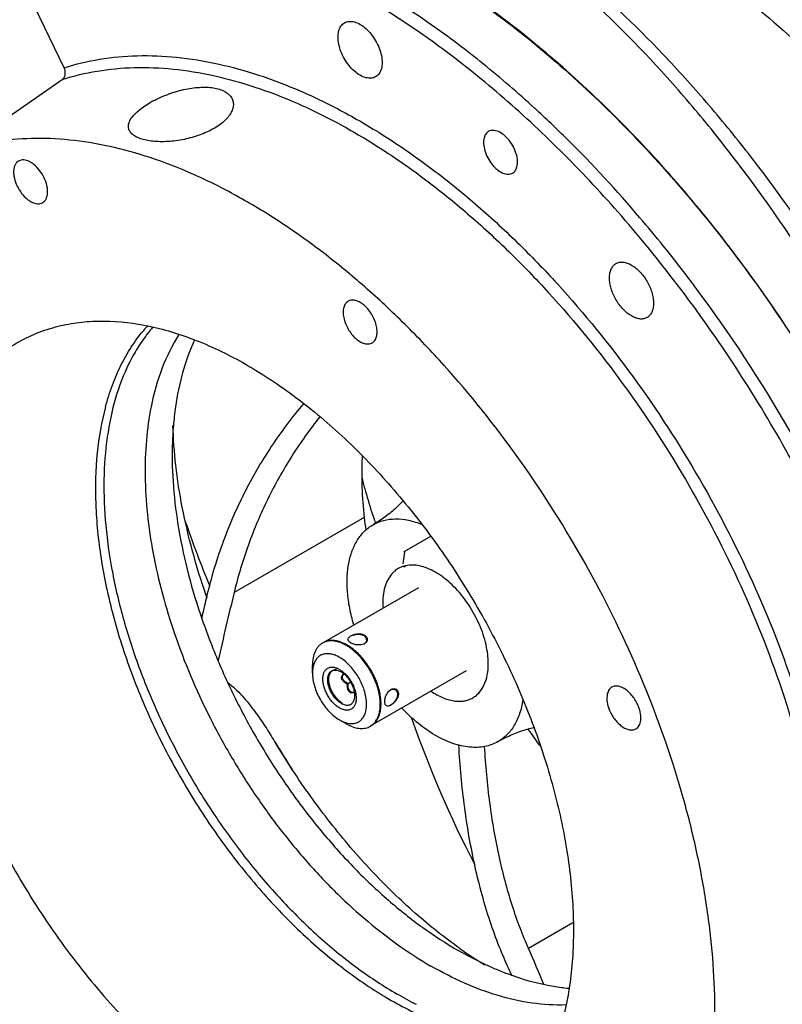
# Model space of a CAD drawing. Header units: inches. Extents: x 0 to 34, y 0 to 22.
# Tile 134 of 164: x 26.6 to 27.9, y 13.3 to 14.9. Entities that reach past the tile are written whole.
import ezdxf

# ---------------------------------------------------------------- set-up
doc = ezdxf.new("R2010")
doc.units = ezdxf.units.IN
doc.header["$LTSCALE"] = 1.87
doc.header["$MEASUREMENT"] = 0
doc.layers.get('0').update_dxf_attribs({"linetype": 'CONTINUOUS'})
doc.layers.add('3_ALL_AXES', color=7, linetype='CONTINUOUS')
doc.layers.add('7_ALL_FEATURES', color=7, linetype='CONTINUOUS')

msp = doc.modelspace()

# ---------------------------------------------------------------- linework, layer by layer
at = {"color": 7, "linetype": 'Continuous'}
for points, knots in [([(27.6946, 15.2376), (27.7318, 15.2146), (27.806, 15.1634), (27.9136, 15.0754), (28.0197, 14.9749), (28.0872, 14.9017), (28.1205, 14.8632)], [0, 0, 0, 0, 0.230402, 0.474919, 0.732032, 1, 1, 1, 1]), ([(27.6235, 15.1874), (27.6616, 15.1649), (27.738, 15.1149), (27.8489, 15.029), (27.9582, 14.9309), (28.0279, 14.8592), (28.0621, 14.8215)], [0, 0, 0, 0, 0.231879, 0.476943, 0.733573, 1, 1, 1, 1]), ([(27.5317, 15.1435), (27.5731, 15.1212), (27.6563, 15.0711), (27.7772, 14.9837), (27.8963, 14.8828), (27.9721, 14.8083), (28.0092, 14.7691)], [0, 0, 0, 0, 0.231982, 0.477256, 0.733928, 1, 1, 1, 1]), ([(27.8717, 14.4275), (27.8153, 14.5118), (27.7235, 14.6318), (27.5872, 14.7755), (27.482, 14.871), (27.3741, 14.9543), (27.2648, 15.0243), (27.1554, 15.0802), (27.0811, 15.1084), (27.0443, 15.1197)], [0, 0, 0, 0, 0.277184, 0.411206, 0.540777, 0.665022, 0.783244, 0.894967, 1, 1, 1, 1]), ([(27.946, 14.4688), (27.9056, 14.5353), (27.8412, 14.6314), (27.7474, 14.7517), (27.6527, 14.8615), (27.5527, 14.9605), (27.4482, 15.0461), (27.3956, 15.084), (27.3694, 15.1016)], [0, 0, 0, 0, 0.270309, 0.401932, 0.530295, 0.774866, 0.890149, 1, 1, 1, 1]), ([(27.9442, 14.5204), (27.9041, 14.5825), (27.8403, 14.6724), (27.7484, 14.7846), (27.6558, 14.8871), (27.5587, 14.9795), (27.4576, 15.0595), (27.4067, 15.0949), (27.3813, 15.1114)], [0, 0, 0, 0, 0.270039, 0.401402, 0.529534, 0.774033, 0.889586, 1, 1, 1, 1])]:
    msp.add_open_spline(points, degree=3, knots=knots, dxfattribs=at)
at = {"layer": '3_ALL_AXES', "color": 7, "linetype": 'Continuous'}
for p, q in [((26.6329, 14.6909), (26.6271, 14.6891)), ((26.6605, 14.6196), (26.6663, 14.6214)), ((27.1899, 14.1089), (26.978, 13.9866)), ((27.1676, 13.9051), (27.1657, 13.9065)), ((27.189, 13.9028), (27.1871, 13.9021)), ((27.1447, 13.8604), (27.1468, 13.86)), ((27.146, 13.8635), (27.1497, 13.8617)), ((27.1468, 13.86), (27.1486, 13.8594)), ((27.1486, 13.8594), (27.1526, 13.8575)), ((27.1497, 13.8617), (27.1536, 13.8591)), ((27.1557, 13.8574), (27.1595, 13.8539)), ((27.1611, 13.8383), (27.1593, 13.8394)), ((27.1624, 13.834), (27.1623, 13.8362)), ((27.1636, 13.8384), (27.1624, 13.8391)), ((27.1682, 13.841), (27.1636, 13.8384)), ((27.1636, 13.8369), (27.1636, 13.8384)), ((27.1637, 13.8347), (27.1636, 13.8369)), ((27.1669, 13.8243), (27.1652, 13.8257)), ((27.1682, 13.825), (27.1664, 13.8265)), ((27.1702, 13.8243), (27.1682, 13.825)), ((27.2303, 13.8266), (27.2327, 13.8285)), ((27.2334, 13.8288), (27.2352, 13.8294)), ((27.2383, 13.8294), (27.2404, 13.8286)), ((27.2277, 13.8018), (27.2261, 13.8023)), ((27.0122, 13.7925), (27.0125, 13.792)), ((27.0726, 13.6987), (27.0459, 13.7411)), ((27.5298, 13.4491), (27.4572, 13.4073))]:
    msp.add_line(p, q, dxfattribs=at)
for centre, radius, start, end in [((27.024, 14.2504), 0.2529, 137.4384, 140.1545), ((27.0399, 14.2516), 0.2563, 139.1919, 142.6626), ((27.7747, 14.1775), 0.5889, 176.9668, 180.2939), ((27.2658, 13.9904), 0.0408, 120.0083, 131.0935), ((27.2668, 13.9891), 0.0425, 131.0563, 134.7281), ((36.2013, 11.8303), 9.5141, 166.95888, 167.15248), ((35.6044, 11.9013), 8.8749, 166.41051, 167.14261), ((27.3403, 13.9702), 0.1201, 180.0223, 183.9926), ((27.1769, 13.9199), 0.0175, 237.8748, 240.0167), ((27.1835, 13.9153), 0.0136, 293.6906, 296.5423), ((27.184, 13.9143), 0.0126, 296.5346, 299.9747), ((27.1868, 13.9097), 0.00679, 0.002, 3.9781), ((27.126, 13.8221), 0.0461, 49.9096, 53.2876), ((27.1634, 13.8447), 0.0117, 124.0948, 128.9865), ((27.1192, 13.8146), 0.0563, 43.8888, 44.2999), ((27.18, 13.8712), 0.0379, 240.0984, 241.252), ((27.1819, 13.8747), 0.0419, 241.2493, 242.1606), ((27.2042, 13.8361), 0.0419, 177.8392, 178.7762), ((27.2002, 13.8361), 0.0378, 178.7738, 179.9306), ((27.1699, 13.8296), 0.00611, 240.0265, 249.0897), ((27.2396, 13.818), 0.0126, 120.0256, 123.4753), ((27.237, 13.8227), 0.0068, 53.9625, 59.9828), ((28.5493, 14.5117), 1.3238, 214.3808, 215.811), ((25.8328, 12.6784), 1.7805, 22.1159, 24.165), ((25.711, 12.5676), 1.8947, 24.8313, 25.1584), ((27.544, 13.8532), 0.6006, 239.9598, 243.3319)]:
    msp.add_arc(centre, radius, start, end, dxfattribs=at)
for points, knots in [([(27.0125, 15.1279), (27.0518, 15.1174), (27.1317, 15.0899), (27.2493, 15.0326), (27.367, 14.9588), (27.4832, 14.8695), (27.5961, 14.7661), (27.7043, 14.65), (27.806, 14.523), (27.8683, 14.4326), (27.8981, 14.386)], [0, 0, 0, 0, 0.103466, 0.214174, 0.33195, 0.456269, 0.586327, 0.721107, 0.859428, 1, 1, 1, 1]), ([(27.1738, 14.8356), (27.1707, 14.8384), (27.1648, 14.8447), (27.1575, 14.8554), (27.1518, 14.8672), (27.1482, 14.8791), (27.1468, 14.8905), (27.1477, 14.8993), (27.1498, 14.9052), (27.1519, 14.9089), (27.1545, 14.912), (27.1566, 14.9136), (27.1577, 14.9142)], [0, 0, 0, 0, 0.140339, 0.287322, 0.43422, 0.574591, 0.702803, 0.815367, 0.865775, 0.912731, 0.957069, 1, 1, 1, 1]), ([(27.1577, 14.9142), (27.1589, 14.9148), (27.1613, 14.9159), (27.1667, 14.9169), (27.1744, 14.916), (27.1837, 14.9118), (27.1895, 14.9075), (27.1924, 14.9049)], [0, 0, 0, 0, 0.100993, 0.205338, 0.433503, 0.698456, 1, 1, 1, 1]), ([(27.1924, 14.9049), (27.1955, 14.9021), (27.2014, 14.8958), (27.2088, 14.8851), (27.2144, 14.8733), (27.2181, 14.8614), (27.2194, 14.85), (27.2185, 14.8412), (27.2164, 14.8353), (27.2143, 14.8316), (27.2117, 14.8285), (27.2096, 14.8269), (27.2085, 14.8263)], [0, 0, 0, 0, 0.140339, 0.287322, 0.43422, 0.574591, 0.702803, 0.815367, 0.865775, 0.912731, 0.957069, 1, 1, 1, 1]), ([(27.2085, 14.8263), (27.2074, 14.8257), (27.205, 14.8246), (27.1995, 14.8236), (27.1918, 14.8245), (27.1825, 14.8287), (27.1767, 14.833), (27.1738, 14.8356)], [0, 0, 0, 0, 0.100993, 0.205338, 0.433503, 0.698456, 1, 1, 1, 1]), ([(26.8064, 14.7415), (26.8059, 14.7433), (26.8056, 14.7474), (26.8074, 14.7537), (26.8112, 14.7601), (26.8169, 14.7666), (26.8242, 14.7731), (26.8331, 14.7795), (26.8433, 14.7857), (26.8587, 14.7935), (26.8795, 14.8016), (26.9011, 14.8069), (26.9183, 14.8091), (26.9304, 14.8096), (26.9415, 14.8089), (26.9485, 14.8076), (26.9518, 14.8067)], [0, 0, 0, 0, 0.032737, 0.068958, 0.111179, 0.160539, 0.217177, 0.28055, 0.349704, 0.423371, 0.578333, 0.733323, 0.807184, 0.876882, 0.941434, 1, 1, 1, 1]), ([(26.9518, 14.8067), (26.9549, 14.8059), (26.9606, 14.8039), (26.968, 14.7994), (26.9734, 14.7938), (26.9755, 14.7893), (26.9761, 14.7871)], [0, 0, 0, 0, 0.294514, 0.554059, 0.784872, 1, 1, 1, 1]), ([(26.9761, 14.7871), (26.9767, 14.7849), (26.9772, 14.7803), (26.9757, 14.7731), (26.9721, 14.7658), (26.9666, 14.7586), (26.9594, 14.7517), (26.9505, 14.7451), (26.9402, 14.7392), (26.9246, 14.732), (26.9034, 14.7253), (26.8813, 14.7216), (26.8639, 14.7205), (26.8517, 14.7207), (26.8404, 14.7219), (26.8334, 14.7233), (26.8301, 14.7242)], [0, 0, 0, 0, 0.037539, 0.077848, 0.122798, 0.173424, 0.23004, 0.292413, 0.359926, 0.431645, 0.582868, 0.735499, 0.808751, 0.87806, 0.942197, 1, 1, 1, 1]), ([(26.8301, 14.7242), (26.827, 14.725), (26.8214, 14.7268), (26.8142, 14.7307), (26.8097, 14.7349), (26.8074, 14.7386), (26.8066, 14.7405), (26.8064, 14.7415)], [0, 0, 0, 0, 0.310831, 0.576006, 0.800339, 0.901978, 1, 1, 1, 1]), ([(27.3923, 14.7373), (27.3915, 14.7368), (27.3898, 14.7356), (27.387, 14.7323), (27.3857, 14.7293), (27.3852, 14.7271)], [0, 0, 0, 0, 0.232934, 0.473777, 1, 1, 1, 1]), ([(27.4386, 14.6797), (27.4395, 14.6829), (27.4399, 14.6901), (27.4377, 14.7013), (27.433, 14.7127), (27.4262, 14.7231), (27.4179, 14.7316), (27.4102, 14.7366), (27.404, 14.7387), (27.3998, 14.7393), (27.3958, 14.7389), (27.3934, 14.7379), (27.3923, 14.7373)], [0, 0, 0, 0, 0.115361, 0.249541, 0.395686, 0.543931, 0.683963, 0.807377, 0.861658, 0.911088, 0.956646, 1, 1, 1, 1]), ([(27.3852, 14.7271), (27.3843, 14.7239), (27.3838, 14.7167), (27.386, 14.7055), (27.3908, 14.6941), (27.3976, 14.6837), (27.4058, 14.6752), (27.4136, 14.6702), (27.4197, 14.6681), (27.424, 14.6675), (27.428, 14.6679), (27.4304, 14.6689), (27.4314, 14.6695)], [0, 0, 0, 0, 0.115361, 0.249541, 0.395686, 0.543931, 0.683963, 0.807377, 0.861658, 0.911088, 0.956646, 1, 1, 1, 1]), ([(26.6271, 14.6891), (26.6259, 14.6885), (26.6237, 14.6866), (26.6212, 14.6829), (26.6196, 14.6784), (26.6189, 14.6731), (26.6191, 14.6673), (26.6205, 14.6588), (26.6244, 14.6481), (26.6316, 14.6365), (26.6392, 14.6283), (26.646, 14.6236), (26.6523, 14.6204), (26.6574, 14.6193), (26.6605, 14.6196)], [0, 0, 0, 0, 0.04432, 0.09128, 0.142883, 0.200084, 0.262995, 0.331036, 0.477819, 0.629266, 0.772614, 0.837923, 0.897729, 1, 1, 1, 1]), ([(26.6663, 14.6214), (26.6674, 14.6221), (26.6697, 14.6239), (26.6721, 14.6276), (26.6737, 14.6322), (26.6745, 14.6374), (26.6743, 14.6432), (26.6729, 14.6517), (26.669, 14.6624), (26.6618, 14.6741), (26.6541, 14.6822), (26.6473, 14.687), (26.6411, 14.6901), (26.636, 14.6912), (26.6329, 14.6909)], [0, 0, 0, 0, 0.04432, 0.09128, 0.142883, 0.200084, 0.262995, 0.331036, 0.477819, 0.629266, 0.772614, 0.837923, 0.897729, 1, 1, 1, 1]), ([(27.4314, 14.6695), (27.4323, 14.67), (27.4339, 14.6712), (27.4367, 14.6745), (27.438, 14.6775), (27.4386, 14.6797)], [0, 0, 0, 0, 0.232934, 0.473777, 1, 1, 1, 1]), ([(27.5997, 14.4637), (27.5964, 14.4694), (27.5925, 14.4782), (27.5897, 14.4903), (27.5889, 14.4988), (27.5896, 14.5065), (27.5915, 14.5133), (27.5949, 14.5187), (27.598, 14.5213), (27.5997, 14.5223)], [0, 0, 0, 0, 0.306114, 0.449858, 0.583072, 0.70391, 0.811994, 0.909204, 1, 1, 1, 1]), ([(27.5997, 14.5223), (27.6014, 14.5233), (27.6052, 14.5247), (27.6116, 14.5248), (27.6184, 14.5232), (27.6254, 14.5199), (27.6324, 14.515), (27.6415, 14.5065), (27.6472, 14.4987), (27.6504, 14.493)], [0, 0, 0, 0, 0.090796, 0.188006, 0.296091, 0.416929, 0.550142, 0.693885, 1, 1, 1, 1]), ([(27.6504, 14.493), (27.6537, 14.4874), (27.6576, 14.4785), (27.6604, 14.4664), (27.6612, 14.4579), (27.6606, 14.4502), (27.6586, 14.4435), (27.6552, 14.438), (27.6521, 14.4354), (27.6504, 14.4344)], [0, 0, 0, 0, 0.306114, 0.449858, 0.583072, 0.70391, 0.811994, 0.909204, 1, 1, 1, 1]), ([(27.1637, 14.4609), (27.1628, 14.4605), (27.1612, 14.4592), (27.1584, 14.456), (27.1561, 14.4505), (27.1553, 14.4427), (27.1563, 14.4339), (27.1591, 14.4247), (27.1635, 14.4156), (27.1691, 14.4073), (27.1737, 14.4025), (27.1761, 14.4003)], [0, 0, 0, 0, 0.042947, 0.087302, 0.184329, 0.296935, 0.425195, 0.565618, 0.712571, 0.859608, 1, 1, 1, 1]), ([(27.1904, 14.4538), (27.1882, 14.4557), (27.1837, 14.4591), (27.1766, 14.4623), (27.1706, 14.463), (27.1664, 14.4622), (27.1646, 14.4614), (27.1637, 14.4609)], [0, 0, 0, 0, 0.301544, 0.566497, 0.794662, 0.899007, 1, 1, 1, 1]), ([(27.6504, 14.4344), (27.6488, 14.4334), (27.6449, 14.432), (27.6385, 14.4319), (27.6317, 14.4335), (27.6247, 14.4369), (27.6177, 14.4417), (27.6087, 14.4502), (27.6029, 14.4581), (27.5997, 14.4637)], [0, 0, 0, 0, 0.090796, 0.188006, 0.296091, 0.416929, 0.550142, 0.693885, 1, 1, 1, 1]), ([(27.2028, 14.3932), (27.2037, 14.3937), (27.2053, 14.3949), (27.2081, 14.3981), (27.2104, 14.4036), (27.2112, 14.4114), (27.2102, 14.4202), (27.2074, 14.4294), (27.203, 14.4385), (27.1974, 14.4468), (27.1928, 14.4516), (27.1904, 14.4538)], [0, 0, 0, 0, 0.042947, 0.087302, 0.184329, 0.296935, 0.425195, 0.565618, 0.712571, 0.859608, 1, 1, 1, 1]), ([(26.6873, 14.4191), (26.6984, 14.4221), (26.7214, 14.4266), (26.7699, 14.4303), (26.8205, 14.4254), (26.8717, 14.413), (26.9262, 14.3947), (26.9953, 14.3616), (27.0765, 14.3085), (27.1558, 14.2422), (27.2315, 14.1643), (27.3018, 14.0766), (27.3651, 13.9812), (27.4198, 13.8802), (27.4648, 13.7761), (27.499, 13.6712), (27.5215, 13.5681), (27.5319, 13.4689), (27.5299, 13.3761), (27.5199, 13.3173), (27.5125, 13.2898)], [0, 0, 0, 0, 0.021876, 0.044441, 0.092227, 0.117748, 0.144426, 0.201302, 0.262791, 0.328413, 0.397418, 0.468861, 0.541671, 0.614712, 0.686834, 0.756934, 0.824009, 0.887224, 0.945977, 1, 1, 1, 1]), ([(26.488, 14.1983), (26.4918, 14.2124), (26.5005, 14.2396), (26.5175, 14.278), (26.538, 14.3126), (26.5618, 14.3431), (26.5889, 14.3693), (26.619, 14.3909), (26.6519, 14.4079), (26.6753, 14.4159), (26.6873, 14.4191)], [0, 0, 0, 0, 0.140423, 0.27433, 0.402408, 0.525721, 0.645566, 0.763457, 0.881045, 1, 1, 1, 1]), ([(26.7687, 14.2891), (26.7718, 14.301), (26.7791, 14.324), (26.7931, 14.3565), (26.8098, 14.3861), (26.8229, 14.4041), (26.8299, 14.4124)], [0, 0, 0, 0, 0.266062, 0.520632, 0.764724, 1, 1, 1, 1]), ([(26.8362, 14.4071), (26.8306, 14.3998), (26.82, 14.3843), (26.8014, 14.3503), (26.7831, 14.3023), (26.7698, 14.2386), (26.7647, 14.1688), (26.7679, 14.0942), (26.7794, 14.016), (26.7989, 13.9355), (26.8261, 13.8542), (26.8606, 13.7734), (26.9016, 13.6945), (26.9486, 13.6189), (27.0007, 13.5479), (27.057, 13.4828), (27.1166, 13.4245), (27.1783, 13.3743), (27.2216, 13.3458), (27.2433, 13.3332)], [0, 0, 0, 0, 0.02201, 0.044734, 0.092667, 0.144389, 0.20009, 0.259673, 0.322813, 0.389005, 0.457613, 0.527903, 0.599081, 0.670319, 0.740788, 0.809685, 0.876266, 0.939879, 1, 1, 1, 1]), ([(26.888, 14.4067), (26.8772, 14.3896), (26.8586, 14.3514), (26.8472, 14.3106), (26.8429, 14.2892)], [0, 0, 0, 0, 0.480001, 1, 1, 1, 1]), ([(26.9136, 14.398), (26.8978, 14.3637), (26.8853, 14.3162), (26.8788, 14.2578), (26.8765, 14.2144), (26.8782, 14.1575), (26.8873, 14.0872), (26.9031, 14.0147), (26.9256, 13.9411), (26.9542, 13.8675), (26.9887, 13.795), (27.0285, 13.7247), (27.073, 13.6577), (27.1216, 13.5949), (27.1734, 13.5373), (27.2278, 13.4858), (27.2839, 13.4411), (27.3231, 13.4156), (27.3427, 13.4042)], [0, 0, 0, 0, 0.097813, 0.124567, 0.152226, 0.210161, 0.271387, 0.335501, 0.40199, 0.470257, 0.539649, 0.609475, 0.679032, 0.747625, 0.814589, 0.879313, 0.941259, 1, 1, 1, 1]), ([(27.1761, 14.4003), (27.1783, 14.3984), (27.1828, 14.395), (27.1899, 14.3918), (27.1959, 14.3911), (27.2001, 14.3919), (27.202, 14.3927), (27.2028, 14.3932)], [0, 0, 0, 0, 0.301544, 0.566497, 0.794662, 0.899007, 1, 1, 1, 1]), ([(26.7687, 14.2891), (26.7621, 14.2645), (26.753, 14.212), (26.751, 14.129), (26.76, 14.0404), (26.7798, 13.9482), (26.8098, 13.8544), (26.8495, 13.7611), (26.8979, 13.6705), (26.9539, 13.5846), (27.0163, 13.5054), (27.0836, 13.4347), (27.1543, 13.374), (27.2268, 13.3249), (27.2996, 13.2883), (27.371, 13.2651), (27.4294, 13.2574), (27.4735, 13.259), (27.4944, 13.2622), (27.5046, 13.2644)], [0, 0, 0, 0, 0.053811, 0.112283, 0.175161, 0.241868, 0.311597, 0.383377, 0.456138, 0.528762, 0.600138, 0.669214, 0.735054, 0.796901, 0.854247, 0.906925, 0.955212, 0.977977, 1, 1, 1, 1]), ([(26.8429, 14.2892), (26.8392, 14.2712), (26.8341, 14.2336), (26.8322, 14.1751), (26.8361, 14.1135), (26.8456, 14.0494), (26.8606, 13.9838), (26.881, 13.9174), (26.9065, 13.8509), (26.9368, 13.7852), (26.9715, 13.7212), (27.0102, 13.6595), (27.0524, 13.601), (27.0976, 13.5463), (27.1453, 13.4961), (27.1948, 13.451), (27.2457, 13.4117), (27.2809, 13.389), (27.2986, 13.3787)], [0, 0, 0, 0, 0.051356, 0.105893, 0.163486, 0.223891, 0.286768, 0.351698, 0.418205, 0.485774, 0.553859, 0.621902, 0.689347, 0.755652, 0.820306, 0.882841, 0.942847, 1, 1, 1, 1]), ([(27.0912, 14.2944), (27.0722, 14.2721), (27.0368, 14.2249), (26.9922, 14.1478), (26.9566, 14.0649), (26.9394, 14.0067), (26.9326, 13.9771)], [0, 0, 0, 0, 0.245128, 0.493432, 0.745093, 1, 1, 1, 1]), ([(27.1176, 14.2728), (27.1012, 14.2522), (27.0704, 14.209), (27.0314, 14.1393), (26.9999, 14.0649), (26.9843, 14.013), (26.978, 13.9866)], [0, 0, 0, 0, 0.245871, 0.494444, 0.745875, 1, 1, 1, 1]), ([(26.488, 14.1983), (26.4797, 14.1672), (26.4718, 14.1181), (26.4692, 14.0506), (26.4719, 13.9771), (26.4856, 13.881), (26.5169, 13.7639), (26.5623, 13.6462), (26.6205, 13.5314), (26.69, 13.4228), (26.7685, 13.3237), (26.8538, 13.2369), (26.9299, 13.1758), (26.9921, 13.1356), (27.038, 13.1106), (27.0837, 13.0903), (27.1287, 13.0749), (27.1728, 13.0645), (27.2157, 13.0592), (27.257, 13.0591), (27.2964, 13.0641), (27.3337, 13.0743), (27.3684, 13.0896), (27.4004, 13.1099), (27.4194, 13.1265), (27.4284, 13.1355)], [0, 0, 0, 0, 0.056303, 0.086553, 0.118146, 0.185, 0.256016, 0.329991, 0.405528, 0.481132, 0.555304, 0.626633, 0.693895, 0.725717, 0.756209, 0.785325, 0.813056, 0.839437, 0.864552, 0.88854, 0.911594, 0.933962, 0.955939, 0.977843, 1, 1, 1, 1]), ([(27.2533, 14.1359), (27.2498, 14.1322), (27.2407, 14.1231), (27.2245, 14.1098), (27.2112, 14.1011), (27.2042, 14.0971)], [0, 0, 0, 0, 0.240086, 0.614741, 1, 1, 1, 1]), ([(27.2042, 14.0971), (27.2069, 14.0986), (27.2125, 14.1014), (27.2246, 14.1054), (27.2414, 14.1074), (27.2627, 14.105), (27.2768, 14.1006), (27.284, 14.0977)], [0, 0, 0, 0, 0.112718, 0.226821, 0.4638, 0.719788, 1, 1, 1, 1]), ([(27.1728, 13.9343), (27.1702, 13.9432), (27.1659, 13.9607), (27.1622, 13.9868), (27.1616, 14.0115), (27.1641, 14.0343), (27.1697, 14.0548), (27.1782, 14.0725), (27.1897, 14.0869), (27.1992, 14.0942), (27.2042, 14.0971)], [0, 0, 0, 0, 0.156546, 0.305071, 0.444144, 0.572934, 0.691391, 0.800456, 0.902237, 1, 1, 1, 1]), ([(27.3919, 13.871), (27.3919, 13.8761), (27.3912, 13.8865), (27.3874, 13.908), (27.3782, 13.9353), (27.3615, 13.9661), (27.3435, 13.9892), (27.3273, 14.0048), (27.3149, 14.0145), (27.3023, 14.0222), (27.2898, 14.0277), (27.2775, 14.031), (27.2658, 14.0318), (27.2549, 14.0302), (27.2483, 14.0275), (27.2453, 14.0258)], [0, 0, 0, 0, 0.062399, 0.128806, 0.270299, 0.417361, 0.561614, 0.630252, 0.695377, 0.756361, 0.812832, 0.864763, 0.912566, 0.957168, 1, 1, 1, 1]), ([(27.2369, 14.0193), (27.2342, 14.0166), (27.2292, 14.0101), (27.2239, 13.9984), (27.2208, 13.9849), (27.2202, 13.9752), (27.2202, 13.9702)], [0, 0, 0, 0, 0.219618, 0.456728, 0.716389, 1, 1, 1, 1]), ([(27.1636, 13.9105), (27.1636, 13.911), (27.1638, 13.9121), (27.1648, 13.9136), (27.1663, 13.915), (27.1675, 13.9158), (27.1682, 13.9162)], [0, 0, 0, 0, 0.201324, 0.427099, 0.692244, 1, 1, 1, 1]), ([(27.1669, 13.9155), (27.1677, 13.9159), (27.1693, 13.9167), (27.173, 13.918), (27.1769, 13.9188), (27.181, 13.9189), (27.1847, 13.9185), (27.1874, 13.9176), (27.189, 13.9168)], [0, 0, 0, 0, 0.115275, 0.240504, 0.505132, 0.637601, 0.765795, 1, 1, 1, 1]), ([(27.1682, 13.9162), (27.1689, 13.9166), (27.1706, 13.9175), (27.1742, 13.9188), (27.1782, 13.9195), (27.1822, 13.9196), (27.186, 13.9193), (27.1887, 13.9184), (27.1903, 13.9175)], [0, 0, 0, 0, 0.115274, 0.240502, 0.505133, 0.637604, 0.765798, 1, 1, 1, 1]), ([(27.189, 13.9168), (27.1902, 13.916), (27.1919, 13.9146), (27.1932, 13.9121), (27.1935, 13.9108), (27.1935, 13.9102)], [0, 0, 0, 0, 0.527793, 0.768375, 1, 1, 1, 1]), ([(27.1903, 13.9175), (27.191, 13.9171), (27.1922, 13.9162), (27.1937, 13.9145), (27.1946, 13.9125), (27.1949, 13.9111), (27.1949, 13.9105)], [0, 0, 0, 0, 0.274978, 0.529773, 0.768963, 1, 1, 1, 1]), ([(27.1657, 13.9065), (27.1654, 13.9068), (27.1648, 13.9074), (27.1641, 13.9084), (27.1637, 13.9094), (27.1636, 13.9101), (27.1636, 13.9105)], [0, 0, 0, 0, 0.286574, 0.543958, 0.778395, 1, 1, 1, 1]), ([(27.1871, 13.9021), (27.1855, 13.9017), (27.1822, 13.9012), (27.1772, 13.9015), (27.1724, 13.9027), (27.1695, 13.904), (27.1682, 13.9047)], [0, 0, 0, 0, 0.247517, 0.50894, 0.766592, 1, 1, 1, 1]), ([(27.193, 13.907), (27.1927, 13.9064), (27.192, 13.9051), (27.1909, 13.904), (27.1902, 13.9035)], [0, 0, 0, 0, 0.48225, 1, 1, 1, 1]), ([(27.1927, 13.9054), (27.1926, 13.9052), (27.1918, 13.9045), (27.191, 13.9038), (27.1903, 13.9034)], [0, 0, 0, 0, 0.240983, 1, 1, 1, 1]), ([(27.1943, 13.9078), (27.1942, 13.9076), (27.1938, 13.9067), (27.1932, 13.9059), (27.1927, 13.9054)], [0, 0, 0, 0, 0.242967, 1, 1, 1, 1]), ([(27.1936, 13.9097), (27.1936, 13.9095), (27.1935, 13.9086), (27.1933, 13.9077), (27.193, 13.907)], [0, 0, 0, 0, 0.247995, 1, 1, 1, 1]), ([(27.1949, 13.9105), (27.1949, 13.9102), (27.1948, 13.9093), (27.1946, 13.9084), (27.1943, 13.9078)], [0, 0, 0, 0, 0.248003, 1, 1, 1, 1]), ([(27.1497, 13.7989), (27.1479, 13.8), (27.1444, 13.8024), (27.1395, 13.8069), (27.135, 13.8121), (27.131, 13.818), (27.1276, 13.8243), (27.125, 13.8309), (27.1233, 13.8374), (27.1224, 13.8436), (27.1225, 13.8494), (27.1235, 13.8546), (27.1255, 13.859), (27.1284, 13.8624), (27.1321, 13.8646), (27.1365, 13.8656), (27.1412, 13.8652), (27.1444, 13.8642), (27.146, 13.8635)], [0, 0, 0, 0, 0.066394, 0.137889, 0.213116, 0.29047, 0.368153, 0.444359, 0.517381, 0.585761, 0.648451, 0.705007, 0.755834, 0.80242, 0.847328, 0.893638, 0.943982, 1, 1, 1, 1]), ([(27.3668, 13.8154), (27.3688, 13.8166), (27.3726, 13.8193), (27.3795, 13.826), (27.3863, 13.8371), (27.391, 13.8532), (27.3919, 13.8649), (27.3919, 13.871)], [0, 0, 0, 0, 0.108163, 0.218372, 0.451354, 0.710448, 1, 1, 1, 1]), ([(27.1526, 13.8064), (27.1512, 13.8072), (27.1486, 13.809), (27.1436, 13.8135), (27.1381, 13.8204), (27.134, 13.8283), (27.1318, 13.8349), (27.1307, 13.8398), (27.1303, 13.8444), (27.1306, 13.8487), (27.1315, 13.8524), (27.1331, 13.8556), (27.1353, 13.8581), (27.1381, 13.8598), (27.1413, 13.8606), (27.1435, 13.8606), (27.1447, 13.8604)], [0, 0, 0, 0, 0.065574, 0.135949, 0.285984, 0.439234, 0.513363, 0.583913, 0.64978, 0.710229, 0.765065, 0.814801, 0.860817, 0.905332, 0.950958, 1, 1, 1, 1]), ([(27.1447, 13.8613), (27.1436, 13.8613), (27.1414, 13.8612), (27.1384, 13.8601), (27.1359, 13.8582), (27.1339, 13.8556), (27.1325, 13.8523), (27.1318, 13.8485), (27.1317, 13.8442), (27.1323, 13.838), (27.1348, 13.8299), (27.1396, 13.8207), (27.1451, 13.814), (27.15, 13.8097), (27.1526, 13.8079), (27.1539, 13.8072)], [0, 0, 0, 0, 0.047407, 0.092191, 0.136704, 0.183385, 0.234141, 0.290065, 0.351459, 0.418017, 0.562974, 0.715739, 0.864837, 0.934768, 1, 1, 1, 1]), ([(27.1732, 13.8109), (27.1739, 13.8126), (27.1748, 13.8164), (27.1747, 13.8226), (27.1734, 13.8293), (27.1709, 13.8361), (27.1674, 13.8427), (27.1631, 13.8487), (27.1581, 13.8537), (27.1544, 13.8564), (27.1526, 13.8575)], [0, 0, 0, 0, 0.099229, 0.21252, 0.338334, 0.473024, 0.611738, 0.749119, 0.880005, 1, 1, 1, 1]), ([(27.1593, 13.8394), (27.1579, 13.8403), (27.156, 13.8419), (27.1541, 13.8444), (27.1532, 13.8464), (27.1529, 13.8485), (27.1534, 13.8506), (27.1545, 13.8524), (27.1555, 13.8534), (27.156, 13.8538)], [0, 0, 0, 0, 0.274725, 0.405466, 0.529912, 0.648254, 0.763639, 0.880212, 1, 1, 1, 1]), ([(27.158, 13.8422), (27.1575, 13.8426), (27.1566, 13.8435), (27.1555, 13.845), (27.1547, 13.8467), (27.1543, 13.8484), (27.1543, 13.8501), (27.155, 13.8522), (27.1561, 13.8536), (27.157, 13.8543)], [0, 0, 0, 0, 0.137848, 0.271291, 0.399568, 0.522451, 0.641634, 0.759611, 1, 1, 1, 1]), ([(27.1598, 13.8536), (27.1623, 13.8509), (27.167, 13.845), (27.1724, 13.8352), (27.1759, 13.8249), (27.1768, 13.8179), (27.1768, 13.8146)], [0, 0, 0, 0, 0.256489, 0.518494, 0.770796, 1, 1, 1, 1]), ([(26.9679, 13.8401), (26.9721, 13.837), (26.9801, 13.8302), (26.9913, 13.8186), (27.002, 13.8059), (27.0088, 13.797), (27.0122, 13.7925)], [0, 0, 0, 0, 0.238289, 0.484883, 0.739041, 1, 1, 1, 1]), ([(27.1624, 13.8391), (27.162, 13.8393), (27.1604, 13.8402), (27.159, 13.8413), (27.158, 13.8422)], [0, 0, 0, 0, 0.253571, 1, 1, 1, 1]), ([(27.1652, 13.8257), (27.1642, 13.8268), (27.1629, 13.8295), (27.1625, 13.8324), (27.1624, 13.834)], [0, 0, 0, 0, 0.481474, 1, 1, 1, 1]), ([(27.1664, 13.8265), (27.1655, 13.8275), (27.1642, 13.8303), (27.1638, 13.8332), (27.1637, 13.8347)], [0, 0, 0, 0, 0.48159, 1, 1, 1, 1]), ([(27.593, 13.8326), (27.592, 13.832), (27.5899, 13.8304), (27.5876, 13.8272), (27.586, 13.8232), (27.5847, 13.8168), (27.5851, 13.8076), (27.5872, 13.8003), (27.5887, 13.7966)], [0, 0, 0, 0, 0.095085, 0.194971, 0.303374, 0.422378, 0.692958, 1, 1, 1, 1]), ([(27.6366, 13.8009), (27.6355, 13.8036), (27.633, 13.809), (27.6282, 13.8165), (27.6226, 13.823), (27.6166, 13.8284), (27.6103, 13.8322), (27.604, 13.8344), (27.5981, 13.8347), (27.5946, 13.8335), (27.593, 13.8326)], [0, 0, 0, 0, 0.149426, 0.299777, 0.44554, 0.582213, 0.706146, 0.815652, 0.911939, 1, 1, 1, 1]), ([(27.1713, 13.8235), (27.1707, 13.8234), (27.1695, 13.8234), (27.1683, 13.8236), (27.1678, 13.8238)], [0, 0, 0, 0, 0.503041, 1, 1, 1, 1]), ([(27.1741, 13.8247), (27.1735, 13.8244), (27.1722, 13.8241), (27.1709, 13.8242), (27.1702, 13.8243)], [0, 0, 0, 0, 0.506415, 1, 1, 1, 1]), ([(27.1741, 13.8244), (27.1739, 13.8243), (27.173, 13.8239), (27.172, 13.8236), (27.1713, 13.8235)], [0, 0, 0, 0, 0.254371, 1, 1, 1, 1]), ([(27.2242, 13.8045), (27.2239, 13.8052), (27.2235, 13.8067), (27.2233, 13.8093), (27.2235, 13.8121), (27.2241, 13.8152), (27.2251, 13.8184), (27.2269, 13.8223), (27.2288, 13.8251), (27.2303, 13.8266)], [0, 0, 0, 0, 0.090866, 0.19801, 0.319794, 0.452482, 0.591388, 0.731789, 1, 1, 1, 1]), ([(27.241, 13.8282), (27.2418, 13.8276), (27.2432, 13.826), (27.2443, 13.8228), (27.2442, 13.8191), (27.2431, 13.8152), (27.2411, 13.8114), (27.2384, 13.8079), (27.2354, 13.8049), (27.2332, 13.8033), (27.232, 13.8027)], [0, 0, 0, 0, 0.096392, 0.201234, 0.318708, 0.449212, 0.589459, 0.733403, 0.873137, 1, 1, 1, 1]), ([(27.2333, 13.8289), (27.2336, 13.8291), (27.2346, 13.8296), (27.2357, 13.83), (27.2365, 13.8301)], [0, 0, 0, 0, 0.260636, 1, 1, 1, 1]), ([(27.2417, 13.8294), (27.2421, 13.8291), (27.243, 13.8285), (27.2443, 13.8269), (27.2455, 13.8242), (27.2456, 13.8204), (27.2446, 13.8164), (27.2426, 13.8125), (27.2399, 13.8088), (27.2368, 13.8058), (27.2345, 13.8041), (27.2333, 13.8034)], [0, 0, 0, 0, 0.0478, 0.096568, 0.199996, 0.315996, 0.445697, 0.58609, 0.730984, 0.87203, 1, 1, 1, 1]), ([(27.2352, 13.8294), (27.2355, 13.8294), (27.2365, 13.8296), (27.2375, 13.8296), (27.2383, 13.8294)], [0, 0, 0, 0, 0.259161, 1, 1, 1, 1]), ([(27.2365, 13.8301), (27.2374, 13.8303), (27.2392, 13.8304), (27.2409, 13.8298), (27.2417, 13.8294)], [0, 0, 0, 0, 0.513985, 1, 1, 1, 1]), ([(27.299, 13.8259), (27.3049, 13.8219), (27.3139, 13.8168), (27.3265, 13.8123), (27.3354, 13.8103), (27.344, 13.8095), (27.3522, 13.8101), (27.3599, 13.812), (27.3646, 13.8142), (27.3668, 13.8154)], [0, 0, 0, 0, 0.293642, 0.428208, 0.554626, 0.67358, 0.786242, 0.894332, 1, 1, 1, 1]), ([(27.1768, 13.8146), (27.1768, 13.8127), (27.1765, 13.809), (27.175, 13.8039), (27.1725, 13.7998), (27.169, 13.7968), (27.1647, 13.7953), (27.1598, 13.7951), (27.1547, 13.7964), (27.1513, 13.798), (27.1497, 13.7989)], [0, 0, 0, 0, 0.144901, 0.274526, 0.391115, 0.500002, 0.608891, 0.72547, 0.855115, 1, 1, 1, 1]), ([(27.1526, 13.8064), (27.1536, 13.8058), (27.1558, 13.8048), (27.159, 13.8037), (27.1622, 13.8033), (27.1651, 13.8036), (27.1678, 13.8045), (27.1701, 13.8061), (27.1719, 13.8083), (27.1729, 13.81), (27.1732, 13.8109)], [0, 0, 0, 0, 0.151361, 0.290733, 0.418475, 0.536842, 0.649487, 0.761075, 0.876527, 1, 1, 1, 1]), ([(27.2261, 13.8023), (27.2256, 13.8025), (27.2249, 13.8032), (27.2244, 13.8041), (27.2242, 13.8045)], [0, 0, 0, 0, 0.47525, 1, 1, 1, 1]), ([(27.2333, 13.8034), (27.2328, 13.8031), (27.2318, 13.8026), (27.23, 13.8019), (27.2285, 13.8017), (27.2277, 13.8018)], [0, 0, 0, 0, 0.292676, 0.557235, 1, 1, 1, 1]), ([(27.4483, 13.8118), (27.4471, 13.8043), (27.4438, 13.7901), (27.4365, 13.7737), (27.429, 13.7626), (27.4227, 13.7553), (27.4157, 13.7491), (27.4106, 13.7457), (27.4079, 13.7442)], [0, 0, 0, 0, 0.279539, 0.535334, 0.655979, 0.772859, 0.887109, 1, 1, 1, 1]), ([(27.6322, 13.7649), (27.6333, 13.7655), (27.6353, 13.7671), (27.6376, 13.7703), (27.6393, 13.7743), (27.6406, 13.7807), (27.6401, 13.7899), (27.638, 13.7972), (27.6366, 13.8009)], [0, 0, 0, 0, 0.095085, 0.194971, 0.303374, 0.422378, 0.692958, 1, 1, 1, 1]), ([(27.0125, 13.792), (27.0181, 13.7845), (27.0289, 13.7687), (27.039, 13.7525), (27.044, 13.7442)], [0, 0, 0, 0, 0.492218, 1, 1, 1, 1]), ([(27.3061, 13.7542), (27.2962, 13.7599), (27.2768, 13.7735), (27.2596, 13.7896), (27.2511, 13.7985)], [0, 0, 0, 0, 0.481031, 1, 1, 1, 1]), ([(27.5887, 13.7966), (27.5897, 13.7938), (27.5923, 13.7885), (27.597, 13.781), (27.6026, 13.7745), (27.6087, 13.7691), (27.615, 13.7653), (27.6212, 13.7631), (27.6271, 13.7628), (27.6307, 13.764), (27.6322, 13.7649)], [0, 0, 0, 0, 0.149426, 0.299777, 0.44554, 0.582213, 0.706146, 0.815652, 0.911939, 1, 1, 1, 1]), ([(27.4079, 13.7442), (27.4046, 13.7422), (27.3975, 13.7389), (27.386, 13.7357), (27.3738, 13.7344), (27.3609, 13.7348), (27.3476, 13.7371), (27.3287, 13.7425), (27.315, 13.7491), (27.3061, 13.7542)], [0, 0, 0, 0, 0.108048, 0.218135, 0.332116, 0.451498, 0.577442, 0.71074, 1, 1, 1, 1]), ([(27.4079, 13.7442), (27.4127, 13.7469), (27.4246, 13.7532), (27.4442, 13.7613), (27.4594, 13.7657), (27.4669, 13.7674)], [0, 0, 0, 0, 0.258098, 0.637111, 1, 1, 1, 1]), ([(27.4259, 13.373), (27.4201, 13.3854), (27.409, 13.4113), (27.3943, 13.4519), (27.3813, 13.495), (27.3661, 13.5564), (27.3519, 13.6378), (27.3458, 13.7045), (27.344, 13.7387)], [0, 0, 0, 0, 0.109113, 0.223711, 0.34328, 0.467383, 0.727341, 1, 1, 1, 1]), ([(27.3854, 13.7362), (27.3871, 13.7055), (27.3926, 13.6457), (27.4074, 13.5594), (27.4252, 13.4919), (27.4425, 13.442), (27.4522, 13.4185), (27.4572, 13.4073)], [0, 0, 0, 0, 0.272351, 0.531951, 0.775557, 0.890411, 1, 1, 1, 1]), ([(27.4232, 13.3659), (27.4164, 13.3684), (27.3889, 13.3795), (27.3623, 13.3929), (27.3427, 13.4042)], [0, 0, 0, 0, 0.241317, 1, 1, 1, 1]), ([(27.4065, 13.3311), (27.3883, 13.3366), (27.3513, 13.3505), (27.3162, 13.3686), (27.2986, 13.3787)], [0, 0, 0, 0, 0.483939, 1, 1, 1, 1]), ([(27.5228, 13.3421), (27.5147, 13.3429), (27.4807, 13.3473), (27.4475, 13.3567), (27.4232, 13.3659)], [0, 0, 0, 0, 0.238414, 1, 1, 1, 1]), ([(27.5177, 13.3155), (27.4996, 13.3148), (27.4619, 13.317), (27.4251, 13.3255), (27.4065, 13.3311)], [0, 0, 0, 0, 0.482175, 1, 1, 1, 1])]:
    msp.add_open_spline(points, degree=3, knots=knots, dxfattribs=at)
at = {"layer": '7_ALL_FEATURES', "color": 7, "linetype": 'Continuous'}
for p, q in [((26.7014, 14.8409), (26.592, 15.0668)), ((26.5324, 14.7066), (26.698, 14.8218)), ((27.7242, 14.4904), (27.7238, 14.4909)), ((27.298, 14.0781), (27.2554, 14.0535)), ((27.2553, 14.0526), (27.2526, 14.0337)), ((27.2554, 14.0535), (27.2553, 14.0526)), ((27.2543, 14.028), (27.2536, 14.0292)), ((27.2556, 14.0288), (27.2552, 14.0294)), ((27.2781, 13.9946), (27.1218, 13.9043)), ((27.1056, 13.8557), (27.1056, 13.8686)), ((27.3561, 13.8594), (27.1998, 13.7691)), ((27.1497, 13.7794), (27.1608, 13.773)), ((27.1577, 13.7757), (27.1613, 13.7745)), ((27.1623, 13.7743), (27.1655, 13.7737)), ((27.044, 13.7442), (27.0459, 13.7411)), ((27.0722, 13.6992), (27.0725, 13.6987)), ((27.0725, 13.6987), (27.0726, 13.6987))]:
    msp.add_line(p, q, dxfattribs=at)
for centre, radius, start, end in [((26.4572, 13.7141), 1.4633, 54.8831, 57.5192), ((26.426, 13.6685), 1.4974, 54.7844, 54.9183), ((26.4192, 13.6589), 1.5092, 54.3796, 54.7841), ((26.1721, 13.3618), 1.9171, 45.3064, 47.4942), ((25.9212, 13.1339), 2.2563, 36.9726, 38.9169), ((25.8975, 13.1159), 2.286, 36.6672, 36.9588), ((25.8325, 13.0698), 2.3657, 23.3765, 36.6231), ((28.0894, 14.4021), 0.9318, 194.1419, 198.918), ((28.4815, 14.2595), 1.3004, 186.6496, 187.5588), ((28.5916, 14.6818), 1.7894, 198.886, 202.5029), ((27.2815, 14.0144), 0.047, 123.7194, 125.4732), ((27.2762, 13.995), 0.0397, 119.9775, 123.4524), ((27.2762, 13.9949), 0.0397, 119.4858, 119.9775), ((27.2762, 13.9949), 0.0397, 118.4341, 119.4857), ((28.0381, 14.3635), 1.1695, 199.0575, 199.2399), ((27.1348, 13.8818), 0.0261, 115.2609, 120.0032), ((27.1431, 13.8584), 0.0373, 163.93, 164.5349), ((27.0988, 13.799), 0.0955, 17.4768, 19.0875), ((27.3555, 13.8575), 0.0397, 299.9775, 301.2675), ((27.3555, 13.8575), 0.0396, 301.2676, 302.12), ((27.3555, 13.8575), 0.0397, 302.1201, 303.4525), ((27.197, 13.8357), 0.0724, 239.9995, 240.697), ((27.1707, 13.8104), 0.0371, 255.3409, 256.9901), ((27.1868, 13.7917), 0.0261, 295.2609, 300.0032), ((27.1868, 13.7917), 0.026, 300.0057, 300.8482), ((27.1868, 13.7917), 0.0261, 300.849, 303.2274), ((27.1865, 13.7921), 0.0265, 303.2433, 313.5294), ((29.0233, 14.3983), 1.8612, 199.3234, 207.3229), ((28.164, 14.4159), 1.306, 210.95, 211.1084), ((28.1641, 14.4159), 1.3061, 211.1083, 213.2806), ((27.7612, 13.9954), 0.7201, 234.74, 238.6104)]:
    msp.add_arc(centre, radius, start, end, dxfattribs=at)
for points, knots in [([(27.2866, 14.8939), (27.2566, 14.9149), (27.1965, 14.9539), (27.1041, 15.0036), (27.0124, 15.0427), (26.9221, 15.0708), (26.8342, 15.0877), (26.7493, 15.093), (26.6683, 15.0868), (26.6167, 15.0747), (26.592, 15.0668)], [0, 0, 0, 0, 0.148435, 0.289982, 0.424392, 0.551663, 0.672075, 0.78623, 0.895117, 1, 1, 1, 1]), ([(27.4674, 14.7751), (27.4403, 14.7999), (27.3856, 14.8471), (27.328, 14.8907), (27.299, 14.9111)], [0, 0, 0, 0, 0.50856, 1, 1, 1, 1]), ([(27.6817, 14.5113), (27.6529, 14.5481), (27.5936, 14.6192), (27.4991, 14.7181), (27.4012, 14.8074), (27.3327, 14.8609), (27.2982, 14.8857)], [0, 0, 0, 0, 0.261124, 0.515921, 0.762705, 1, 1, 1, 1]), ([(26.7014, 14.8409), (26.7202, 14.847), (26.7596, 14.8565), (26.8212, 14.8621), (26.8857, 14.8594), (26.9525, 14.8484), (27.0212, 14.8293), (27.091, 14.8022), (27.1616, 14.7674), (27.2324, 14.7251), (27.3027, 14.6757), (27.372, 14.6196), (27.4398, 14.5573), (27.5283, 14.4656), (27.6313, 14.3386), (27.7393, 14.1722), (27.8296, 13.9956), (27.8883, 13.8429), (27.9237, 13.7204), (27.9439, 13.6305), (27.958, 13.5424), (27.9658, 13.4567), (27.9672, 13.3742), (27.9623, 13.2956), (27.9509, 13.2214), (27.9333, 13.1522), (27.9096, 13.0887), (27.8798, 13.0313), (27.8443, 12.9806), (27.8165, 12.9511), (27.8019, 12.9378)], [0, 0, 0, 0, 0.022555, 0.045901, 0.070284, 0.095901, 0.122883, 0.151298, 0.181163, 0.212449, 0.245085, 0.278971, 0.313974, 0.349943, 0.424048, 0.499797, 0.575557, 0.649693, 0.685685, 0.720715, 0.754631, 0.787301, 0.818623, 0.848525, 0.876978, 0.903996, 0.929647, 0.954058, 0.977429, 1, 1, 1, 1]), ([(26.698, 14.8218), (26.7166, 14.8279), (26.7554, 14.8372), (26.8162, 14.8427), (26.8798, 14.8401), (26.9458, 14.8292), (27.0135, 14.8104), (27.0824, 14.7837), (27.152, 14.7493), (27.2218, 14.7076), (27.2912, 14.6589), (27.3596, 14.6035), (27.4265, 14.542), (27.5137, 14.4516), (27.6153, 14.3263), (27.7219, 14.1622), (27.811, 13.9879), (27.8689, 13.8373), (27.9038, 13.7165), (27.9238, 13.6278), (27.9377, 13.5408), (27.9454, 13.4563), (27.9468, 13.3749), (27.9419, 13.2974), (27.9307, 13.2242), (27.9133, 13.156), (27.8899, 13.0933), (27.8606, 13.0367), (27.8255, 12.9867), (27.7981, 12.9576), (27.7837, 12.9444)], [0, 0, 0, 0, 0.022555, 0.045901, 0.070283, 0.0959, 0.122881, 0.151296, 0.181161, 0.212446, 0.245083, 0.278968, 0.313971, 0.34994, 0.424045, 0.499794, 0.575554, 0.649691, 0.685683, 0.720714, 0.75463, 0.7873, 0.818622, 0.848525, 0.876977, 0.903995, 0.929646, 0.954058, 0.977429, 1, 1, 1, 1]), ([(26.698, 14.8218), (26.6993, 14.8227), (26.7016, 14.8253), (26.7033, 14.8302), (26.7033, 14.8357), (26.7022, 14.8393), (26.7014, 14.8409)], [0, 0, 0, 0, 0.226594, 0.471308, 0.732327, 1, 1, 1, 1]), ([(27.6011, 12.8586), (27.6153, 12.8716), (27.6423, 12.9002), (27.6768, 12.9495), (27.7057, 13.0052), (27.7288, 13.0669), (27.7458, 13.134), (27.7568, 13.206), (27.7616, 13.2824), (27.7603, 13.3625), (27.7527, 13.4457), (27.739, 13.5313), (27.7194, 13.6186), (27.685, 13.7375), (27.628, 13.8858), (27.5403, 14.0573), (27.4354, 14.2189), (27.3354, 14.3422), (27.2495, 14.4312), (27.1836, 14.4918), (27.1163, 14.5462), (27.048, 14.5942), (26.9793, 14.6352), (26.9108, 14.6691), (26.8429, 14.6954), (26.7763, 14.7139), (26.7114, 14.7246), (26.6488, 14.7272), (26.5889, 14.7217), (26.5507, 14.7126), (26.5324, 14.7066)], [0, 0, 0, 0, 0.02257, 0.045942, 0.070354, 0.096005, 0.123024, 0.151477, 0.18138, 0.212701, 0.245372, 0.279289, 0.314319, 0.350311, 0.424449, 0.500209, 0.575959, 0.650064, 0.686033, 0.721036, 0.75492, 0.787557, 0.818842, 0.848706, 0.877121, 0.904102, 0.929718, 0.9541, 0.977447, 1, 1, 1, 1]), ([(27.6767, 14.5513), (27.6643, 14.5666), (27.6146, 14.6265), (27.5617, 14.6838), (27.5204, 14.7246)], [0, 0, 0, 0, 0.253814, 1, 1, 1, 1]), ([(27.9956, 13.9746), (27.9757, 14.0224), (27.9324, 14.117), (27.858, 14.2545), (27.7748, 14.3866), (27.7136, 14.4706), (27.6817, 14.5113)], [0, 0, 0, 0, 0.24917, 0.500372, 0.751386, 1, 1, 1, 1]), ([(26.2645, 14.3914), (26.2559, 14.3586), (26.2433, 14.2893), (26.2376, 14.1802), (26.2442, 14.0641), (26.2632, 13.9429), (26.2943, 13.8184), (26.3368, 13.6927), (26.3901, 13.5679), (26.4533, 13.446), (26.5255, 13.3289), (26.6054, 13.2185), (26.6917, 13.1168), (26.7831, 13.0252), (26.878, 12.9453), (26.9749, 12.8785), (27.0724, 12.8257), (27.139, 12.7995), (27.1719, 12.7893)], [0, 0, 0, 0, 0.05134, 0.106455, 0.165217, 0.227303, 0.292234, 0.359418, 0.428179, 0.497786, 0.567477, 0.636491, 0.704087, 0.769574, 0.832339, 0.891875, 0.94782, 1, 1, 1, 1]), ([(26.9327, 13.9816), (26.9244, 14.0056), (26.9097, 14.0531), (26.8931, 14.1241), (26.8824, 14.1923), (26.8791, 14.2369), (26.8785, 14.2585)], [0, 0, 0, 0, 0.26881, 0.526814, 0.771387, 1, 1, 1, 1]), ([(27.1858, 14.1744), (27.1858, 14.1691), (27.1863, 14.1472), (27.188, 14.1253), (27.1899, 14.1089)], [0, 0, 0, 0, 0.244041, 1, 1, 1, 1]), ([(27.1218, 13.9043), (27.1205, 13.9036), (27.118, 13.9019), (27.1148, 13.8987), (27.112, 13.8949), (27.1088, 13.8889), (27.1062, 13.8801), (27.1056, 13.8726), (27.1056, 13.8686)], [0, 0, 0, 0, 0.108096, 0.218229, 0.332255, 0.451706, 0.710599, 1, 1, 1, 1]), ([(27.1608, 13.9005), (27.1576, 13.9023), (27.1511, 13.9054), (27.1413, 13.908), (27.1334, 13.9081), (27.1276, 13.9069), (27.1249, 13.9059), (27.1237, 13.9053)], [0, 0, 0, 0, 0.287899, 0.547304, 0.781619, 0.892141, 1, 1, 1, 1]), ([(27.1621, 13.9012), (27.1588, 13.9031), (27.1524, 13.9062), (27.1426, 13.9088), (27.1346, 13.9089), (27.1289, 13.9077), (27.1262, 13.9067), (27.125, 13.9061)], [0, 0, 0, 0, 0.287899, 0.547304, 0.781619, 0.892141, 1, 1, 1, 1]), ([(27.2048, 13.7729), (27.2064, 13.7743), (27.2093, 13.7778), (27.2125, 13.784), (27.2148, 13.7912), (27.216, 13.7993), (27.2161, 13.808), (27.2152, 13.8173), (27.2133, 13.8269), (27.2093, 13.8402), (27.2021, 13.8564), (27.1923, 13.8714), (27.1833, 13.8822), (27.1761, 13.8893), (27.1687, 13.8955), (27.1634, 13.899), (27.1608, 13.9005)], [0, 0, 0, 0, 0.043504, 0.089826, 0.139842, 0.194, 0.252374, 0.314727, 0.380592, 0.449321, 0.592059, 0.736032, 0.806259, 0.874124, 0.938916, 1, 1, 1, 1]), ([(27.2011, 13.7699), (27.203, 13.771), (27.2067, 13.7738), (27.2111, 13.7793), (27.2144, 13.7861), (27.2165, 13.794), (27.2174, 13.8027), (27.2172, 13.8122), (27.2158, 13.8223), (27.2123, 13.8363), (27.2052, 13.8537), (27.1953, 13.8698), (27.1859, 13.8815), (27.1783, 13.8892), (27.1705, 13.8959), (27.1649, 13.8996), (27.1621, 13.9012)], [0, 0, 0, 0, 0.042827, 0.087421, 0.135218, 0.187142, 0.243604, 0.304579, 0.369696, 0.438324, 0.582556, 0.729595, 0.801604, 0.87122, 0.937596, 1, 1, 1, 1]), ([(27.1497, 13.8812), (27.1474, 13.8825), (27.1429, 13.8847), (27.1359, 13.8868), (27.1293, 13.8874), (27.1231, 13.8865), (27.1176, 13.8841), (27.113, 13.8802), (27.1095, 13.8749), (27.1079, 13.8709), (27.1073, 13.8687)], [0, 0, 0, 0, 0.150491, 0.287961, 0.413373, 0.529514, 0.640872, 0.753037, 0.871398, 1, 1, 1, 1]), ([(27.1676, 13.8664), (27.1649, 13.8694), (27.1592, 13.8748), (27.1529, 13.8793), (27.1497, 13.8812)], [0, 0, 0, 0, 0.519809, 1, 1, 1, 1]), ([(27.1072, 13.8683), (27.1069, 13.8674), (27.1059, 13.8632), (27.1056, 13.859), (27.1056, 13.8557)], [0, 0, 0, 0, 0.236342, 1, 1, 1, 1]), ([(27.1891, 13.8303), (27.1868, 13.8369), (27.1807, 13.8498), (27.1723, 13.8613), (27.1676, 13.8664)], [0, 0, 0, 0, 0.501264, 1, 1, 1, 1]), ([(27.1056, 13.8557), (27.1056, 13.8523), (27.1062, 13.845), (27.1088, 13.8341), (27.1128, 13.823), (27.1183, 13.8122), (27.1249, 13.8021), (27.1325, 13.793), (27.1407, 13.7853), (27.1466, 13.7812), (27.1497, 13.7794)], [0, 0, 0, 0, 0.114155, 0.237327, 0.366977, 0.500002, 0.633027, 0.762679, 0.885843, 1, 1, 1, 1]), ([(27.1655, 13.7737), (27.1681, 13.7733), (27.1721, 13.7733), (27.1771, 13.7745), (27.1805, 13.776), (27.1835, 13.7781), (27.1862, 13.7807), (27.1886, 13.7838), (27.1912, 13.7887), (27.1933, 13.796), (27.194, 13.8059), (27.1929, 13.8167), (27.1911, 13.824), (27.1899, 13.8277)], [0, 0, 0, 0, 0.110842, 0.162971, 0.213952, 0.264802, 0.316546, 0.370127, 0.426322, 0.548432, 0.68539, 0.836713, 1, 1, 1, 1]), ([(27.1497, 13.7794), (27.1503, 13.779), (27.1529, 13.7776), (27.1556, 13.7764), (27.1577, 13.7757)], [0, 0, 0, 0, 0.259118, 1, 1, 1, 1]), ([(27.1616, 13.7726), (27.1647, 13.7708), (27.171, 13.7678), (27.1807, 13.7654), (27.1884, 13.7654), (27.1941, 13.7666), (27.1967, 13.7675), (27.1979, 13.7681)], [0, 0, 0, 0, 0.287173, 0.546265, 0.780891, 0.891743, 1, 1, 1, 1]), ([(27.3455, 13.4074), (27.3204, 13.4251), (27.2706, 13.4648), (27.2002, 13.5334), (27.1331, 13.6119), (27.0921, 13.669), (27.0725, 13.6987)], [0, 0, 0, 0, 0.22937, 0.475456, 0.733837, 1, 1, 1, 1])]:
    msp.add_open_spline(points, degree=3, knots=knots, dxfattribs=at)

doc.saveas('drawing.dxf')
